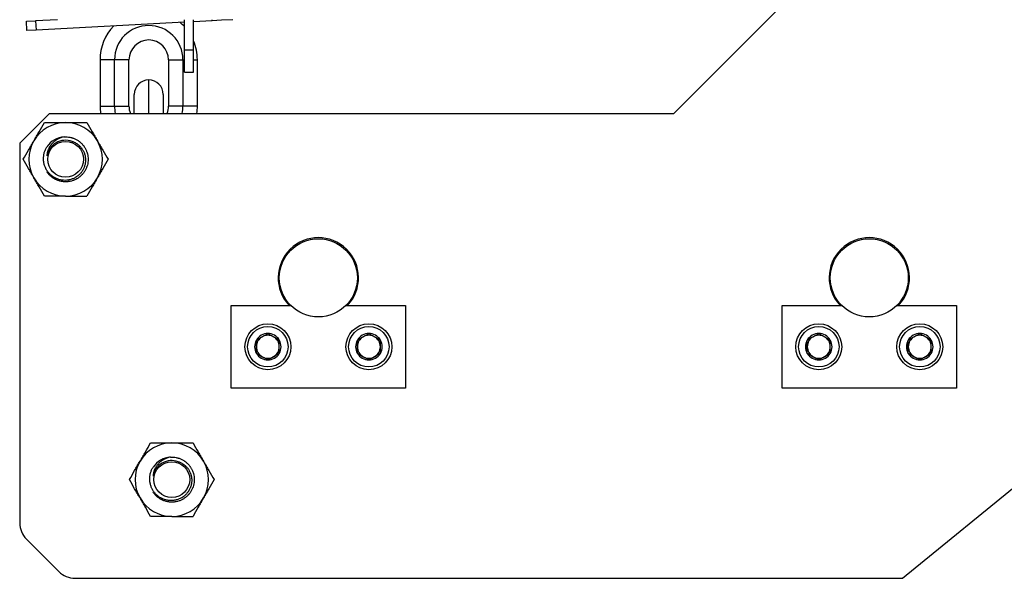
# Model space of a CAD drawing. Header units: millimetres. Extents: x 10704 to 12971, y -780 to 823.
# Tile 4 of 63: x 11203 to 11418, y 94 to 216. Entities that reach past the tile are written whole.
import ezdxf

# ---------------------------------------------------------------- set-up
doc = ezdxf.new("R2010")
doc.units = ezdxf.units.MM

msp = doc.modelspace()

# ---------------------------------------------------------------- linework, layer by layer
for p, q in [((11376.151, 225.975), (11345.651, 195.475)), ((11204.608, 215.521), (11206.605, 215.625)), ((11204.712, 213.523), (11204.608, 215.521)), ((11211.372, 215.875), (11206.605, 215.625)), ((11206.605, 215.625), (11206.71, 213.628)), ((11239.02, 215.321), (11206.71, 213.628)), ((11239.02, 209.267), (11239.02, 215.875)), ((11241.02, 209.267), (11241.02, 215.875)), ((11245.105, 215.64), (11241.02, 215.426)), ((11245.105, 215.64), (11245.092, 215.875)), ((11247.102, 215.745), (11245.105, 215.64)), ((11247.095, 215.875), (11247.102, 215.745)), ((11249.587, 215.875), (11247.102, 215.745)), ((11206.71, 213.628), (11204.712, 213.523)), ((11239.02, 204.422), (11239.02, 209.267)), ((11241.02, 209.267), (11239.02, 209.267)), ((11241.02, 204.422), (11241.02, 209.267)), ((11223.805, 207.158), (11220.655, 207.158)), ((11220.655, 207.158), (11220.655, 197.058)), ((11226.955, 207.158), (11223.805, 207.158)), ((11223.805, 197.058), (11223.805, 207.158)), ((11226.955, 197.058), (11226.955, 207.158)), ((11235.555, 207.158), (11238.705, 207.158)), ((11235.555, 207.158), (11235.555, 197.058)), ((11238.705, 207.158), (11239.02, 207.158)), ((11238.705, 207.158), (11238.705, 197.058)), ((11241.02, 207.158), (11241.855, 207.158)), ((11241.855, 197.058), (11241.855, 207.158)), ((11239.02, 204.422), (11241.02, 204.422)), ((11231.255, 195.475), (11231.255, 202.758)), ((11228.105, 195.475), (11228.105, 199.608)), ((11234.405, 199.608), (11234.405, 195.475)), ((11209.651, 195.475), (11203.151, 188.975)), ((11209.651, 195.475), (11345.651, 195.475)), ((11220.655, 197.058), (11223.805, 197.058)), ((11223.805, 197.058), (11226.955, 197.058)), ((11238.705, 197.058), (11235.555, 197.058)), ((11241.855, 197.058), (11238.705, 197.058)), ((11203.151, 188.975), (11203.151, 106.33)), ((11249.201, 153.675), (11262.181, 153.675)), ((11249.201, 135.675), (11249.201, 153.675)), ((11274.222, 153.675), (11287.201, 153.675)), ((11287.201, 153.675), (11287.201, 135.675)), ((11369.201, 153.675), (11382.181, 153.675)), ((11369.201, 135.675), (11369.201, 153.675)), ((11394.222, 153.675), (11407.201, 153.675)), ((11407.201, 153.675), (11407.201, 135.675)), ((11287.201, 135.675), (11249.201, 135.675)), ((11407.201, 135.675), (11369.201, 135.675)), ((11395.449, 94.259), (11432.013, 124.15)), ((11204.616, 102.794), (11211.687, 95.723)), ((11215.222, 94.259), (11395.449, 94.259))]:
    msp.add_line(p, q)
for centre, radius in [((11213.151, 185.475), 3.9), ((11268.201, 159.675), 8.5), ((11388.201, 159.675), 8.5), ((11257.201, 144.675), 5), ((11257.201, 144.675), 4.4), ((11279.201, 144.675), 5), ((11279.201, 144.675), 4.4), ((11377.201, 144.675), 5), ((11377.201, 144.675), 4.4), ((11399.201, 144.675), 5), ((11399.201, 144.675), 4.4), ((11236.285, 115.746), 3.9)]:
    msp.add_circle(centre, radius)
for centre, radius, start, end in [((11231.255, 207.158), 10.6, 136.04906, 180), ((11231.255, 207.158), 7.45, 0, 180), ((11231.255, 207.158), 10.6, 42.89906, 49.95281), ((11231.255, 207.158), 4.3, 0, 180), ((11231.255, 207.158), 10.6, 0, 22.89094), ((11231.255, 199.608), 3.15, 90, 180), ((11231.255, 199.608), 3.15, 0, 90), ((11231.255, 197.058), 10.6, 180, 188.58656), ((11231.255, 197.058), 7.45, 180, 192.26531), ((11231.255, 197.058), 4.3, 180, 201.59438), ((11231.255, 197.058), 4.3, 338.40562, 0), ((11231.255, 197.058), 7.45, 347.73469, 0), ((11231.255, 197.058), 10.6, 351.41344, 0), ((11213.151, 185.475), 8, 90, 150), ((11213.151, 185.475), 8, 30, 90), ((11213.151, 185.475), 8, 150, 210), ((11213.151, 185.475), 4.15, 70.1759, 169.85272), ((11213.151, 185.475), 4.9, 93.75161, 146.21663), ((11213.151, 185.475), 8, 330, 30), ((11213.151, 185.475), 8, 210, 270), ((11213.151, 185.475), 8, 270, 330), ((11268.201, 159.675), 8.75, 316.70819, 223.29181), ((11388.201, 159.675), 8.75, 316.70819, 223.29181), ((11257.201, 144.675), 2.887, 150, 210), ((11257.201, 144.675), 2.887, 90, 150), ((11257.201, 144.675), 2.5, 120, 180), ((11257.201, 144.675), 2.5, 60, 120), ((11257.201, 144.675), 2.887, 30, 90), ((11257.201, 144.675), 2.5, 0, 60), ((11257.201, 144.675), 2.887, 330, 30), ((11279.201, 144.675), 2.887, 150, 210), ((11279.201, 144.675), 2.887, 90, 150), ((11279.201, 144.675), 2.5, 120, 180), ((11279.201, 144.675), 2.5, 60, 120), ((11279.201, 144.675), 2.887, 30, 90), ((11279.201, 144.675), 2.5, 0, 60), ((11279.201, 144.675), 2.887, 330, 30), ((11377.201, 144.675), 2.887, 150, 210), ((11377.201, 144.675), 2.887, 90, 150), ((11377.201, 144.675), 2.5, 120, 180), ((11377.201, 144.675), 2.5, 60, 120), ((11377.201, 144.675), 2.887, 30, 90), ((11377.201, 144.675), 2.5, 0, 60), ((11377.201, 144.675), 2.887, 330, 30), ((11399.201, 144.675), 2.887, 150, 210), ((11399.201, 144.675), 2.887, 90, 150), ((11399.201, 144.675), 2.5, 120, 180), ((11399.201, 144.675), 2.5, 60, 120), ((11399.201, 144.675), 2.887, 30, 90), ((11399.201, 144.675), 2.5, 0, 60), ((11399.201, 144.675), 2.887, 330, 30), ((11257.201, 144.675), 2.5, 180, 240), ((11257.201, 144.675), 2.5, 300, 0), ((11279.201, 144.675), 2.5, 180, 240), ((11279.201, 144.675), 2.5, 300, 0), ((11377.201, 144.675), 2.5, 180, 240), ((11377.201, 144.675), 2.5, 300, 0), ((11399.201, 144.675), 2.5, 180, 240), ((11399.201, 144.675), 2.5, 300, 0), ((11257.201, 144.675), 2.887, 210, 270), ((11257.201, 144.675), 2.5, 240, 300), ((11257.201, 144.675), 2.887, 270, 330), ((11279.201, 144.675), 2.887, 210, 270), ((11279.201, 144.675), 2.5, 240, 300), ((11279.201, 144.675), 2.887, 270, 330), ((11377.201, 144.675), 2.887, 210, 270), ((11377.201, 144.675), 2.5, 240, 300), ((11377.201, 144.675), 2.887, 270, 330), ((11399.201, 144.675), 2.887, 210, 270), ((11399.201, 144.675), 2.5, 240, 300), ((11399.201, 144.675), 2.887, 270, 330), ((11236.285, 115.746), 8, 90, 150), ((11236.285, 115.746), 8, 30, 90), ((11236.285, 115.746), 4.9, 93.75161, 146.21663), ((11236.285, 115.746), 8, 150, 210), ((11236.285, 115.746), 4.15, 70.1759, 169.85272), ((11236.285, 115.746), 8, 330, 30), ((11236.285, 115.746), 8, 210, 270), ((11236.285, 115.746), 8, 270, 330), ((11208.151, 106.33), 5, 180, 224.99996), ((11215.222, 99.259), 5, 224.99996, 270)]:
    msp.add_arc(centre, radius, start, end)
for points, knots in [([(11206.223, 189.475), (11206.272, 189.56), (11206.321, 189.645), (11206.419, 189.815), (11206.469, 189.9), (11206.616, 190.155), (11206.713, 190.324), (11207.005, 190.83), (11207.199, 191.165), (11207.776, 192.164), (11208.156, 192.822), (11208.532, 193.475)], [0, 0, 0, 0, 0.0625, 0.0625, 0.125, 0.125, 0.25, 0.25, 0.5, 0.5, 1, 1, 1, 1]), ([(11208.532, 193.475), (11208.908, 193.475), (11209.287, 193.475), (11209.766, 193.475), (11209.862, 193.475), (11210.054, 193.475), (11210.343, 193.475), (11210.631, 193.475), (11211.21, 193.475), (11211.596, 193.475), (11212.372, 193.475), (11212.761, 193.475), (11213.151, 193.475)], [0, 0, 0, 0, 0.25, 0.25, 0.3125, 0.3125, 0.375, 0.5, 0.5, 0.75, 0.75, 1, 1, 1, 1]), ([(11213.151, 193.475), (11213.542, 193.475), (11213.933, 193.475), (11214.376, 193.475), (11214.425, 193.475), (11214.523, 193.475), (11214.67, 193.475), (11215.012, 193.475), (11215.302, 193.475), (11215.881, 193.475), (11216.263, 193.475), (11217.021, 193.475), (11217.397, 193.475), (11217.77, 193.475)], [0, 0, 0, 0, 0.25, 0.25, 0.28125, 0.28125, 0.3125, 0.375, 0.5, 0.5, 0.75, 0.75, 1, 1, 1, 1]), ([(11217.77, 193.475), (11218.148, 192.821), (11218.528, 192.162), (11219.105, 191.163), (11219.298, 190.828), (11219.687, 190.155), (11219.883, 189.816), (11220.079, 189.475)], [0, 0, 0, 0, 0.5, 0.5, 0.75, 0.75, 1, 1, 1, 1]), ([(11203.914, 185.475), (11204.291, 186.13), (11204.672, 186.789), (11205.249, 187.788), (11205.442, 188.122), (11205.831, 188.796), (11206.026, 189.134), (11206.223, 189.475)], [0, 0, 0, 0, 0.5, 0.5, 0.75, 0.75, 1, 1, 1, 1]), ([(11214.559, 189.379), (11214.783, 189.308), (11214.998, 189.218), (11215.31, 189.056), (11215.412, 188.998), (11215.562, 188.903), (11215.611, 188.871), (11215.707, 188.804), (11215.755, 188.77), (11215.988, 188.594), (11216.161, 188.439), (11216.402, 188.184), (11216.479, 188.096), (11216.571, 187.981), (11216.589, 187.958), (11216.625, 187.911), (11216.678, 187.84), (11216.729, 187.769), (11216.826, 187.623), (11216.948, 187.424), (11217.106, 187.113), (11217.195, 186.896), (11217.245, 186.757), (11217.254, 186.729), (11217.273, 186.673), (11217.301, 186.59), (11217.325, 186.505), (11217.371, 186.336), (11217.422, 186.109), (11217.455, 185.878), (11217.479, 185.646), (11217.486, 185.529), (11217.489, 185.382), (11217.489, 185.352), (11217.489, 185.293), (11217.488, 185.205), (11217.485, 185.117), (11217.474, 184.942), (11217.45, 184.71), (11217.387, 184.367), (11217.327, 184.141), (11217.283, 184), (11217.274, 183.972), (11217.256, 183.916), (11217.246, 183.889), (11217.216, 183.805), (11217.196, 183.75), (11217.086, 183.479), (11216.983, 183.27), (11216.803, 182.971), (11216.739, 182.873), (11216.637, 182.73), (11216.601, 182.683), (11216.529, 182.59), (11216.492, 182.544), (11216.303, 182.319), (11216.14, 182.153), (11215.876, 181.925), (11215.785, 181.852), (11215.644, 181.747), (11215.596, 181.714), (11215.499, 181.648), (11215.449, 181.615), (11215.2, 181.46), (11214.993, 181.352), (11214.564, 181.17), (11214.343, 181.096), (11214.086, 181.031), (11214.057, 181.024), (11214, 181.01), (11213.914, 180.991), (11213.828, 180.975), (11213.655, 180.945), (11213.539, 180.93), (11213.192, 180.898), (11212.959, 180.894), (11212.695, 180.91), (11212.666, 180.912), (11212.607, 180.916), (11212.578, 180.919), (11212.49, 180.928), (11212.432, 180.935), (11212.257, 180.959), (11212.142, 180.979), (11211.801, 181.053), (11211.578, 181.119), (11211.305, 181.223), (11211.223, 181.256), (11211.142, 181.292), (11211.089, 181.316), (11211.062, 181.328), (11210.929, 181.391), (11210.825, 181.445), (11210.52, 181.617), (11210.327, 181.747), (11210.052, 181.963), (11209.963, 182.039), (11209.833, 182.158), (11209.79, 182.198), (11209.706, 182.281), (11209.665, 182.323), (11209.465, 182.536), (11209.318, 182.717), (11209.119, 183.004), (11209.056, 183.102), (11208.967, 183.253), (11208.938, 183.304), (11208.883, 183.408), (11208.855, 183.46), (11208.725, 183.724), (11208.638, 183.94), (11208.496, 184.383), (11208.441, 184.61), (11208.393, 184.9), (11208.384, 184.958), (11208.369, 185.075), (11208.363, 185.133), (11208.347, 185.308), (11208.341, 185.424), (11208.335, 185.773), (11208.347, 186.006), (11208.384, 186.296), (11208.397, 186.382), (11208.412, 186.469), (11208.423, 186.527), (11208.428, 186.556), (11208.458, 186.7), (11208.485, 186.814), (11208.579, 187.151), (11208.657, 187.369), (11208.845, 187.794), (11208.954, 188), (11209.079, 188.2)], [0, 0, 0, 0, 0.03125, 0.03125, 0.046875, 0.046875, 0.0546875, 0.0546875, 0.0625, 0.0625, 0.09375, 0.09375, 0.109375, 0.109375, 0.1132812, 0.1132812, 0.1171875, 0.125, 0.125, 0.140625, 0.15625, 0.171875, 0.171875, 0.1757812, 0.1757812, 0.1796875, 0.1875, 0.1875, 0.203125, 0.21875, 0.21875, 0.234375, 0.234375, 0.2382812, 0.2382812, 0.2421875, 0.25, 0.25, 0.265625, 0.28125, 0.296875, 0.296875, 0.3007812, 0.3007812, 0.3046875, 0.3046875, 0.3125, 0.3125, 0.34375, 0.34375, 0.359375, 0.359375, 0.3671875, 0.3671875, 0.375, 0.375, 0.40625, 0.40625, 0.421875, 0.421875, 0.4296875, 0.4296875, 0.4375, 0.4375, 0.46875, 0.46875, 0.5, 0.5, 0.5039062, 0.5039062, 0.5078125, 0.515625, 0.515625, 0.53125, 0.53125, 0.5625, 0.5625, 0.5664062, 0.5664062, 0.5703125, 0.5703125, 0.578125, 0.578125, 0.59375, 0.59375, 0.625, 0.625, 0.6328125, 0.6367187, 0.6367187, 0.640625, 0.640625, 0.65625, 0.65625, 0.6875, 0.6875, 0.703125, 0.703125, 0.7109375, 0.7109375, 0.71875, 0.71875, 0.75, 0.75, 0.765625, 0.765625, 0.7734375, 0.7734375, 0.78125, 0.78125, 0.8125, 0.8125, 0.84375, 0.84375, 0.8515625, 0.8515625, 0.859375, 0.859375, 0.875, 0.875, 0.90625, 0.90625, 0.9140625, 0.9179688, 0.9179688, 0.921875, 0.921875, 0.9375, 0.9375, 0.96875, 0.96875, 1, 1, 1, 1]), ([(11212.831, 190.365), (11212.58, 190.319), (11212.336, 190.255), (11211.862, 190.088), (11211.631, 189.986), (11211.352, 189.835), (11211.297, 189.803), (11211.188, 189.738), (11211.027, 189.638), (11210.873, 189.528), (11210.575, 189.298), (11210.39, 189.128), (11210.176, 188.895), (11210.134, 188.848), (11210.072, 188.775), (11210.052, 188.75), (11210.012, 188.701), (11209.914, 188.577), (11209.822, 188.448), (11209.617, 188.132), (11209.499, 187.911), (11209.376, 187.62), (11209.352, 187.561), (11209.319, 187.472), (11209.308, 187.442), (11209.287, 187.382), (11209.277, 187.352), (11209.228, 187.201), (11209.195, 187.079), (11209.111, 186.71), (11209.077, 186.461), (11209.066, 186.206)], [0, 0, 0, 0, 0.125, 0.125, 0.25, 0.25, 0.28125, 0.28125, 0.3125, 0.375, 0.375, 0.5, 0.5, 0.53125, 0.53125, 0.546875, 0.546875, 0.5625, 0.625, 0.625, 0.75, 0.75, 0.78125, 0.78125, 0.796875, 0.796875, 0.8125, 0.8125, 0.875, 0.875, 1, 1, 1, 1]), ([(11212.831, 190.365), (11213.046, 190.379), (11213.26, 190.379), (11213.685, 190.351), (11213.896, 190.323), (11214.21, 190.261), (11214.315, 190.236), (11214.445, 190.201), (11214.471, 190.194), (11214.522, 190.179), (11214.6, 190.157), (11214.677, 190.132), (11214.93, 190.046), (11215.127, 189.964), (11215.508, 189.776), (11215.693, 189.67), (11215.917, 189.52), (11215.961, 189.49), (11216.049, 189.427), (11216.178, 189.331), (11216.302, 189.229), (11216.543, 189.018), (11216.693, 188.868), (11216.904, 188.628), (11216.972, 188.545), (11217.07, 188.417), (11217.102, 188.374), (11217.165, 188.286), (11217.196, 188.242), (11217.345, 188.019), (11217.451, 187.834), (11217.64, 187.452), (11217.721, 187.256), (11217.808, 187.002), (11217.824, 186.951), (11217.848, 186.873), (11217.855, 186.847), (11217.87, 186.796), (11217.906, 186.666), (11217.936, 186.536), (11217.999, 186.222), (11218.027, 186.011), (11218.048, 185.692), (11218.051, 185.585), (11218.051, 185.425), (11218.05, 185.371), (11218.047, 185.263), (11218.044, 185.209), (11218.027, 184.941), (11217.999, 184.729), (11217.916, 184.312), (11217.861, 184.106), (11217.775, 183.853), (11217.757, 183.802), (11217.719, 183.702), (11217.7, 183.651), (11217.638, 183.502), (11217.593, 183.404), (11217.452, 183.116), (11217.345, 182.932), (11217.109, 182.578), (11216.979, 182.408), (11216.819, 182.226), (11216.801, 182.206), (11216.765, 182.166), (11216.71, 182.106), (11216.58, 181.972), (11216.463, 181.862), (11216.223, 181.651), (11216.054, 181.522), (11215.788, 181.344), (11215.697, 181.287), (11215.557, 181.206), (11215.51, 181.18), (11215.415, 181.129), (11215.367, 181.105), (11215.127, 180.986), (11214.93, 180.905), (11214.527, 180.768), (11214.321, 180.712), (11214.058, 180.66), (11214.005, 180.65), (11213.899, 180.632), (11213.739, 180.608), (11213.58, 180.593), (11213.26, 180.572), (11213.048, 180.572), (11212.729, 180.592), (11212.622, 180.603), (11212.463, 180.624), (11212.409, 180.631), (11212.33, 180.644), (11212.303, 180.649), (11212.25, 180.659), (11212.224, 180.664), (11211.986, 180.711), (11211.78, 180.766), (11211.377, 180.903), (11211.18, 180.984), (11210.94, 181.102), (11210.892, 181.127), (11210.797, 181.177), (11210.75, 181.203), (11210.61, 181.284), (11210.519, 181.341), (11210.253, 181.519), (11210.084, 181.648), (11209.844, 181.858), (11209.766, 181.931), (11209.652, 182.045), (11209.615, 182.083), (11209.541, 182.161), (11209.505, 182.201), (11209.327, 182.404), (11209.197, 182.574), (11209.079, 182.751)], [0, 0, 0, 0, 0.03125, 0.03125, 0.0625, 0.0625, 0.078125, 0.078125, 0.0820312, 0.0820312, 0.0859375, 0.09375, 0.09375, 0.125, 0.125, 0.15625, 0.15625, 0.1640625, 0.1640625, 0.171875, 0.1875, 0.1875, 0.21875, 0.21875, 0.234375, 0.234375, 0.2421875, 0.2421875, 0.25, 0.25, 0.28125, 0.28125, 0.3125, 0.3125, 0.3203125, 0.3203125, 0.3242187, 0.3242187, 0.328125, 0.34375, 0.34375, 0.375, 0.375, 0.390625, 0.390625, 0.3984375, 0.3984375, 0.40625, 0.40625, 0.4375, 0.4375, 0.46875, 0.46875, 0.4765625, 0.4765625, 0.484375, 0.484375, 0.5, 0.5, 0.53125, 0.53125, 0.5625, 0.5625, 0.5664062, 0.5664062, 0.5703125, 0.578125, 0.59375, 0.59375, 0.625, 0.625, 0.640625, 0.640625, 0.6484375, 0.6484375, 0.65625, 0.65625, 0.6875, 0.6875, 0.71875, 0.71875, 0.7265625, 0.7265625, 0.734375, 0.75, 0.75, 0.78125, 0.78125, 0.796875, 0.796875, 0.8046875, 0.8046875, 0.8085937, 0.8085937, 0.8125, 0.8125, 0.84375, 0.84375, 0.875, 0.875, 0.8828125, 0.8828125, 0.890625, 0.890625, 0.90625, 0.90625, 0.9375, 0.9375, 0.953125, 0.953125, 0.9609375, 0.9609375, 0.96875, 0.96875, 1, 1, 1, 1]), ([(11220.079, 189.475), (11220.128, 189.39), (11220.178, 189.305), (11220.276, 189.135), (11220.325, 189.05), (11220.472, 188.795), (11220.57, 188.626), (11220.862, 188.12), (11221.055, 187.785), (11221.632, 186.786), (11222.012, 186.128), (11222.389, 185.475)], [0, 0, 0, 0, 0.0625, 0.0625, 0.125, 0.125, 0.25, 0.25, 0.5, 0.5, 1, 1, 1, 1]), ([(11206.223, 181.475), (11206.174, 181.56), (11206.125, 181.645), (11206.027, 181.815), (11205.978, 181.9), (11205.83, 182.155), (11205.733, 182.324), (11205.441, 182.83), (11205.247, 183.165), (11204.67, 184.164), (11204.29, 184.822), (11203.914, 185.475)], [0, 0, 0, 0, 0.0625, 0.0625, 0.125, 0.125, 0.25, 0.25, 0.5, 0.5, 1, 1, 1, 1]), ([(11222.389, 185.475), (11222.011, 184.821), (11221.631, 184.162), (11221.054, 183.163), (11220.86, 182.828), (11220.472, 182.155), (11220.276, 181.816), (11220.079, 181.475)], [0, 0, 0, 0, 0.5, 0.5, 0.75, 0.75, 1, 1, 1, 1]), ([(11208.532, 177.475), (11208.155, 178.13), (11207.774, 178.789), (11207.197, 179.788), (11207.004, 180.122), (11206.615, 180.796), (11206.42, 181.134), (11206.223, 181.475)], [0, 0, 0, 0, 0.5, 0.5, 0.75, 0.75, 1, 1, 1, 1]), ([(11220.079, 181.475), (11220.03, 181.39), (11219.981, 181.305), (11219.883, 181.135), (11219.834, 181.05), (11219.687, 180.795), (11219.589, 180.626), (11219.297, 180.12), (11219.104, 179.785), (11218.527, 178.786), (11218.147, 178.128), (11217.77, 177.475)], [0, 0, 0, 0, 0.0625, 0.0625, 0.125, 0.125, 0.25, 0.25, 0.5, 0.5, 1, 1, 1, 1]), ([(11213.151, 177.475), (11212.761, 177.475), (11212.372, 177.475), (11211.596, 177.475), (11211.21, 177.475), (11210.631, 177.475), (11210.343, 177.475), (11210.054, 177.475), (11209.862, 177.475), (11209.766, 177.475), (11209.287, 177.475), (11208.908, 177.475), (11208.532, 177.475)], [0, 0, 0, 0, 0.25, 0.25, 0.5, 0.5, 0.625, 0.6875, 0.6875, 0.75, 0.75, 1, 1, 1, 1]), ([(11213.151, 177.475), (11213.542, 177.475), (11213.933, 177.475), (11214.376, 177.475), (11214.425, 177.475), (11214.523, 177.475), (11214.67, 177.475), (11215.012, 177.475), (11215.302, 177.475), (11215.881, 177.475), (11216.263, 177.475), (11217.021, 177.475), (11217.397, 177.475), (11217.77, 177.475)], [0, 0, 0, 0, 0.25, 0.25, 0.28125, 0.28125, 0.3125, 0.375, 0.5, 0.5, 0.75, 0.75, 1, 1, 1, 1]), ([(11254.701, 146.119), (11254.905, 146.236), (11255.111, 146.355), (11255.423, 146.535), (11255.527, 146.595), (11255.737, 146.717), (11255.843, 146.777), (11256.002, 146.87), (11256.055, 146.9), (11256.162, 146.962), (11256.215, 146.992), (11256.373, 147.084), (11256.478, 147.144), (11256.791, 147.325), (11256.997, 147.444), (11257.201, 147.562)], [0, 0, 0, 0, 0.25, 0.25, 0.375, 0.375, 0.5, 0.5, 0.5625, 0.5625, 0.625, 0.625, 0.75, 0.75, 1, 1, 1, 1]), ([(11254.701, 143.232), (11254.701, 143.349), (11254.701, 143.468), (11254.701, 143.707), (11254.701, 143.828), (11254.701, 144.069), (11254.701, 144.19), (11254.701, 144.432), (11254.701, 144.554), (11254.701, 144.798), (11254.701, 144.92), (11254.701, 145.073), (11254.701, 145.104), (11254.701, 145.165), (11254.701, 145.257), (11254.701, 145.348), (11254.701, 145.649), (11254.701, 145.885), (11254.701, 146.119)], [0, 0, 0, 0, 0.125, 0.125, 0.25, 0.25, 0.375, 0.375, 0.5, 0.5, 0.625, 0.625, 0.65625, 0.65625, 0.6875, 0.75, 0.75, 1, 1, 1, 1]), ([(11257.201, 147.562), (11257.405, 147.444), (11257.611, 147.325), (11257.923, 147.145), (11258.027, 147.085), (11258.237, 146.964), (11258.343, 146.903), (11258.502, 146.811), (11258.555, 146.78), (11258.662, 146.719), (11258.715, 146.688), (11258.873, 146.597), (11258.978, 146.536), (11259.291, 146.356), (11259.497, 146.237), (11259.701, 146.119)], [0, 0, 0, 0, 0.25, 0.25, 0.375, 0.375, 0.5, 0.5, 0.5625, 0.5625, 0.625, 0.625, 0.75, 0.75, 1, 1, 1, 1]), ([(11259.701, 143.232), (11259.701, 143.349), (11259.701, 143.468), (11259.701, 143.707), (11259.701, 143.828), (11259.701, 144.069), (11259.701, 144.19), (11259.701, 144.432), (11259.701, 144.554), (11259.701, 144.798), (11259.701, 144.92), (11259.701, 145.073), (11259.701, 145.104), (11259.701, 145.165), (11259.701, 145.257), (11259.701, 145.348), (11259.701, 145.649), (11259.701, 145.885), (11259.701, 146.119)], [0, 0, 0, 0, 0.125, 0.125, 0.25, 0.25, 0.375, 0.375, 0.5, 0.5, 0.625, 0.625, 0.65625, 0.65625, 0.6875, 0.75, 0.75, 1, 1, 1, 1]), ([(11276.701, 146.119), (11276.905, 146.236), (11277.111, 146.355), (11277.423, 146.535), (11277.527, 146.595), (11277.737, 146.717), (11277.843, 146.777), (11278.002, 146.87), (11278.055, 146.9), (11278.162, 146.962), (11278.215, 146.992), (11278.373, 147.084), (11278.478, 147.144), (11278.791, 147.325), (11278.997, 147.444), (11279.201, 147.562)], [0, 0, 0, 0, 0.25, 0.25, 0.375, 0.375, 0.5, 0.5, 0.5625, 0.5625, 0.625, 0.625, 0.75, 0.75, 1, 1, 1, 1]), ([(11276.701, 143.232), (11276.701, 143.349), (11276.701, 143.468), (11276.701, 143.707), (11276.701, 143.828), (11276.701, 144.069), (11276.701, 144.19), (11276.701, 144.432), (11276.701, 144.554), (11276.701, 144.798), (11276.701, 144.92), (11276.701, 145.073), (11276.701, 145.104), (11276.701, 145.165), (11276.701, 145.257), (11276.701, 145.348), (11276.701, 145.649), (11276.701, 145.885), (11276.701, 146.119)], [0, 0, 0, 0, 0.125, 0.125, 0.25, 0.25, 0.375, 0.375, 0.5, 0.5, 0.625, 0.625, 0.65625, 0.65625, 0.6875, 0.75, 0.75, 1, 1, 1, 1]), ([(11279.201, 147.562), (11279.405, 147.444), (11279.611, 147.325), (11279.923, 147.145), (11280.027, 147.085), (11280.237, 146.964), (11280.343, 146.903), (11280.502, 146.811), (11280.555, 146.78), (11280.662, 146.719), (11280.715, 146.688), (11280.873, 146.597), (11280.978, 146.536), (11281.291, 146.356), (11281.497, 146.237), (11281.701, 146.119)], [0, 0, 0, 0, 0.25, 0.25, 0.375, 0.375, 0.5, 0.5, 0.5625, 0.5625, 0.625, 0.625, 0.75, 0.75, 1, 1, 1, 1]), ([(11281.701, 143.232), (11281.701, 143.349), (11281.701, 143.468), (11281.701, 143.707), (11281.701, 143.828), (11281.701, 144.069), (11281.701, 144.19), (11281.701, 144.432), (11281.701, 144.554), (11281.701, 144.798), (11281.701, 144.92), (11281.701, 145.073), (11281.701, 145.104), (11281.701, 145.165), (11281.701, 145.257), (11281.701, 145.348), (11281.701, 145.649), (11281.701, 145.885), (11281.701, 146.119)], [0, 0, 0, 0, 0.125, 0.125, 0.25, 0.25, 0.375, 0.375, 0.5, 0.5, 0.625, 0.625, 0.65625, 0.65625, 0.6875, 0.75, 0.75, 1, 1, 1, 1]), ([(11374.701, 146.119), (11374.905, 146.236), (11375.111, 146.355), (11375.423, 146.535), (11375.527, 146.595), (11375.737, 146.717), (11375.843, 146.777), (11376.002, 146.87), (11376.055, 146.9), (11376.162, 146.962), (11376.215, 146.992), (11376.373, 147.084), (11376.478, 147.144), (11376.791, 147.325), (11376.997, 147.444), (11377.201, 147.562)], [0, 0, 0, 0, 0.25, 0.25, 0.375, 0.375, 0.5, 0.5, 0.5625, 0.5625, 0.625, 0.625, 0.75, 0.75, 1, 1, 1, 1]), ([(11374.701, 143.232), (11374.701, 143.349), (11374.701, 143.468), (11374.701, 143.707), (11374.701, 143.828), (11374.701, 144.069), (11374.701, 144.19), (11374.701, 144.432), (11374.701, 144.554), (11374.701, 144.798), (11374.701, 144.92), (11374.701, 145.073), (11374.701, 145.104), (11374.701, 145.165), (11374.701, 145.257), (11374.701, 145.348), (11374.701, 145.649), (11374.701, 145.885), (11374.701, 146.119)], [0, 0, 0, 0, 0.125, 0.125, 0.25, 0.25, 0.375, 0.375, 0.5, 0.5, 0.625, 0.625, 0.65625, 0.65625, 0.6875, 0.75, 0.75, 1, 1, 1, 1]), ([(11377.201, 147.562), (11377.405, 147.444), (11377.611, 147.325), (11377.923, 147.145), (11378.027, 147.085), (11378.237, 146.964), (11378.343, 146.903), (11378.502, 146.811), (11378.555, 146.78), (11378.662, 146.719), (11378.715, 146.688), (11378.873, 146.597), (11378.978, 146.536), (11379.291, 146.356), (11379.497, 146.237), (11379.701, 146.119)], [0, 0, 0, 0, 0.25, 0.25, 0.375, 0.375, 0.5, 0.5, 0.5625, 0.5625, 0.625, 0.625, 0.75, 0.75, 1, 1, 1, 1]), ([(11379.701, 143.232), (11379.701, 143.349), (11379.701, 143.468), (11379.701, 143.707), (11379.701, 143.828), (11379.701, 144.069), (11379.701, 144.19), (11379.701, 144.432), (11379.701, 144.554), (11379.701, 144.798), (11379.701, 144.92), (11379.701, 145.073), (11379.701, 145.104), (11379.701, 145.165), (11379.701, 145.257), (11379.701, 145.348), (11379.701, 145.649), (11379.701, 145.885), (11379.701, 146.119)], [0, 0, 0, 0, 0.125, 0.125, 0.25, 0.25, 0.375, 0.375, 0.5, 0.5, 0.625, 0.625, 0.65625, 0.65625, 0.6875, 0.75, 0.75, 1, 1, 1, 1]), ([(11396.701, 146.119), (11396.905, 146.236), (11397.111, 146.355), (11397.423, 146.535), (11397.527, 146.595), (11397.737, 146.717), (11397.843, 146.777), (11398.002, 146.87), (11398.055, 146.9), (11398.162, 146.962), (11398.215, 146.992), (11398.373, 147.084), (11398.478, 147.144), (11398.791, 147.325), (11398.997, 147.444), (11399.201, 147.562)], [0, 0, 0, 0, 0.25, 0.25, 0.375, 0.375, 0.5, 0.5, 0.5625, 0.5625, 0.625, 0.625, 0.75, 0.75, 1, 1, 1, 1]), ([(11396.701, 143.232), (11396.701, 143.349), (11396.701, 143.468), (11396.701, 143.707), (11396.701, 143.828), (11396.701, 144.069), (11396.701, 144.19), (11396.701, 144.432), (11396.701, 144.554), (11396.701, 144.798), (11396.701, 144.92), (11396.701, 145.073), (11396.701, 145.104), (11396.701, 145.165), (11396.701, 145.257), (11396.701, 145.348), (11396.701, 145.649), (11396.701, 145.885), (11396.701, 146.119)], [0, 0, 0, 0, 0.125, 0.125, 0.25, 0.25, 0.375, 0.375, 0.5, 0.5, 0.625, 0.625, 0.65625, 0.65625, 0.6875, 0.75, 0.75, 1, 1, 1, 1]), ([(11399.201, 147.562), (11399.405, 147.444), (11399.611, 147.325), (11399.923, 147.145), (11400.027, 147.085), (11400.237, 146.964), (11400.343, 146.903), (11400.502, 146.811), (11400.555, 146.78), (11400.662, 146.719), (11400.715, 146.688), (11400.873, 146.597), (11400.978, 146.536), (11401.291, 146.356), (11401.497, 146.237), (11401.701, 146.119)], [0, 0, 0, 0, 0.25, 0.25, 0.375, 0.375, 0.5, 0.5, 0.5625, 0.5625, 0.625, 0.625, 0.75, 0.75, 1, 1, 1, 1]), ([(11401.701, 143.232), (11401.701, 143.349), (11401.701, 143.468), (11401.701, 143.707), (11401.701, 143.828), (11401.701, 144.069), (11401.701, 144.19), (11401.701, 144.432), (11401.701, 144.554), (11401.701, 144.798), (11401.701, 144.92), (11401.701, 145.073), (11401.701, 145.104), (11401.701, 145.165), (11401.701, 145.257), (11401.701, 145.348), (11401.701, 145.649), (11401.701, 145.885), (11401.701, 146.119)], [0, 0, 0, 0, 0.125, 0.125, 0.25, 0.25, 0.375, 0.375, 0.5, 0.5, 0.625, 0.625, 0.65625, 0.65625, 0.6875, 0.75, 0.75, 1, 1, 1, 1]), ([(11257.201, 141.788), (11256.997, 141.906), (11256.792, 142.025), (11256.48, 142.205), (11256.376, 142.265), (11256.166, 142.386), (11256.06, 142.447), (11255.901, 142.539), (11255.847, 142.57), (11255.741, 142.632), (11255.688, 142.662), (11255.529, 142.754), (11255.425, 142.814), (11255.112, 142.995), (11254.906, 143.114), (11254.701, 143.232)], [0, 0, 0, 0, 0.25, 0.25, 0.375, 0.375, 0.5, 0.5, 0.5625, 0.5625, 0.625, 0.625, 0.75, 0.75, 1, 1, 1, 1]), ([(11259.701, 143.232), (11259.497, 143.114), (11259.292, 142.995), (11258.98, 142.815), (11258.876, 142.755), (11258.666, 142.634), (11258.56, 142.573), (11258.401, 142.481), (11258.347, 142.45), (11258.241, 142.389), (11258.188, 142.358), (11258.029, 142.267), (11257.925, 142.206), (11257.612, 142.025), (11257.406, 141.906), (11257.201, 141.788)], [0, 0, 0, 0, 0.25, 0.25, 0.375, 0.375, 0.5, 0.5, 0.5625, 0.5625, 0.625, 0.625, 0.75, 0.75, 1, 1, 1, 1]), ([(11279.201, 141.788), (11278.997, 141.906), (11278.792, 142.025), (11278.48, 142.205), (11278.376, 142.265), (11278.166, 142.386), (11278.06, 142.447), (11277.901, 142.539), (11277.847, 142.57), (11277.741, 142.632), (11277.688, 142.662), (11277.529, 142.754), (11277.425, 142.814), (11277.112, 142.995), (11276.906, 143.114), (11276.701, 143.232)], [0, 0, 0, 0, 0.25, 0.25, 0.375, 0.375, 0.5, 0.5, 0.5625, 0.5625, 0.625, 0.625, 0.75, 0.75, 1, 1, 1, 1]), ([(11281.701, 143.232), (11281.497, 143.114), (11281.292, 142.995), (11280.98, 142.815), (11280.876, 142.755), (11280.666, 142.634), (11280.56, 142.573), (11280.401, 142.481), (11280.347, 142.45), (11280.241, 142.389), (11280.188, 142.358), (11280.029, 142.267), (11279.925, 142.206), (11279.612, 142.025), (11279.406, 141.906), (11279.201, 141.788)], [0, 0, 0, 0, 0.25, 0.25, 0.375, 0.375, 0.5, 0.5, 0.5625, 0.5625, 0.625, 0.625, 0.75, 0.75, 1, 1, 1, 1]), ([(11377.201, 141.788), (11376.997, 141.906), (11376.792, 142.025), (11376.48, 142.205), (11376.376, 142.265), (11376.166, 142.386), (11376.06, 142.447), (11375.901, 142.539), (11375.847, 142.57), (11375.741, 142.632), (11375.688, 142.662), (11375.529, 142.754), (11375.425, 142.814), (11375.112, 142.995), (11374.906, 143.114), (11374.701, 143.232)], [0, 0, 0, 0, 0.25, 0.25, 0.375, 0.375, 0.5, 0.5, 0.5625, 0.5625, 0.625, 0.625, 0.75, 0.75, 1, 1, 1, 1]), ([(11379.701, 143.232), (11379.497, 143.114), (11379.292, 142.995), (11378.98, 142.815), (11378.876, 142.755), (11378.666, 142.634), (11378.56, 142.573), (11378.401, 142.481), (11378.347, 142.45), (11378.241, 142.389), (11378.188, 142.358), (11378.029, 142.267), (11377.925, 142.206), (11377.612, 142.025), (11377.406, 141.906), (11377.201, 141.788)], [0, 0, 0, 0, 0.25, 0.25, 0.375, 0.375, 0.5, 0.5, 0.5625, 0.5625, 0.625, 0.625, 0.75, 0.75, 1, 1, 1, 1]), ([(11399.201, 141.788), (11398.997, 141.906), (11398.792, 142.025), (11398.48, 142.205), (11398.376, 142.265), (11398.166, 142.386), (11398.06, 142.447), (11397.901, 142.539), (11397.847, 142.57), (11397.741, 142.632), (11397.688, 142.662), (11397.529, 142.754), (11397.425, 142.814), (11397.112, 142.995), (11396.906, 143.114), (11396.701, 143.232)], [0, 0, 0, 0, 0.25, 0.25, 0.375, 0.375, 0.5, 0.5, 0.5625, 0.5625, 0.625, 0.625, 0.75, 0.75, 1, 1, 1, 1]), ([(11401.701, 143.232), (11401.497, 143.114), (11401.292, 142.995), (11400.98, 142.815), (11400.876, 142.755), (11400.666, 142.634), (11400.56, 142.573), (11400.401, 142.481), (11400.347, 142.45), (11400.241, 142.389), (11400.188, 142.358), (11400.029, 142.267), (11399.925, 142.206), (11399.612, 142.025), (11399.406, 141.906), (11399.201, 141.788)], [0, 0, 0, 0, 0.25, 0.25, 0.375, 0.375, 0.5, 0.5, 0.5625, 0.5625, 0.625, 0.625, 0.75, 0.75, 1, 1, 1, 1]), ([(11229.356, 119.746), (11229.405, 119.83), (11229.454, 119.915), (11229.553, 120.086), (11229.602, 120.171), (11229.749, 120.425), (11229.847, 120.595), (11230.139, 121.101), (11230.332, 121.436), (11230.909, 122.435), (11231.289, 123.093), (11231.666, 123.746)], [0, 0, 0, 0, 0.0625, 0.0625, 0.125, 0.125, 0.25, 0.25, 0.5, 0.5, 1, 1, 1, 1]), ([(11231.666, 123.746), (11232.041, 123.746), (11232.42, 123.746), (11232.9, 123.746), (11232.996, 123.746), (11233.188, 123.746), (11233.476, 123.746), (11233.765, 123.746), (11234.343, 123.746), (11234.73, 123.746), (11235.505, 123.746), (11235.894, 123.746), (11236.285, 123.746)], [0, 0, 0, 0, 0.25, 0.25, 0.3125, 0.3125, 0.375, 0.5, 0.5, 0.75, 0.75, 1, 1, 1, 1]), ([(11236.285, 123.746), (11236.675, 123.746), (11237.067, 123.746), (11237.509, 123.746), (11237.558, 123.746), (11237.656, 123.746), (11237.803, 123.746), (11238.145, 123.746), (11238.436, 123.746), (11239.014, 123.746), (11239.396, 123.746), (11240.154, 123.746), (11240.53, 123.746), (11240.903, 123.746)], [0, 0, 0, 0, 0.25, 0.25, 0.28125, 0.28125, 0.3125, 0.375, 0.5, 0.5, 0.75, 0.75, 1, 1, 1, 1]), ([(11240.903, 123.746), (11241.281, 123.091), (11241.662, 122.432), (11242.239, 121.433), (11242.432, 121.098), (11242.821, 120.425), (11243.016, 120.086), (11243.213, 119.746)], [0, 0, 0, 0, 0.5, 0.5, 0.75, 0.75, 1, 1, 1, 1]), ([(11235.964, 120.635), (11235.713, 120.59), (11235.469, 120.525), (11234.995, 120.359), (11234.765, 120.257), (11234.486, 120.105), (11234.43, 120.074), (11234.321, 120.009), (11234.16, 119.908), (11234.006, 119.799), (11233.709, 119.568), (11233.524, 119.398), (11233.309, 119.166), (11233.267, 119.118), (11233.206, 119.045), (11233.185, 119.021), (11233.145, 118.971), (11233.047, 118.847), (11232.956, 118.719), (11232.751, 118.402), (11232.632, 118.181), (11232.509, 117.89), (11232.486, 117.831), (11232.452, 117.742), (11232.441, 117.712), (11232.421, 117.652), (11232.41, 117.622), (11232.362, 117.471), (11232.328, 117.349), (11232.244, 116.981), (11232.21, 116.731), (11232.199, 116.477)], [0, 0, 0, 0, 0.125, 0.125, 0.25, 0.25, 0.28125, 0.28125, 0.3125, 0.375, 0.375, 0.5, 0.5, 0.53125, 0.53125, 0.546875, 0.546875, 0.5625, 0.625, 0.625, 0.75, 0.75, 0.78125, 0.78125, 0.796875, 0.796875, 0.8125, 0.8125, 0.875, 0.875, 1, 1, 1, 1]), ([(11235.964, 120.635), (11236.179, 120.649), (11236.393, 120.649), (11236.818, 120.621), (11237.029, 120.593), (11237.343, 120.531), (11237.448, 120.507), (11237.578, 120.472), (11237.604, 120.465), (11237.656, 120.45), (11237.733, 120.427), (11237.81, 120.402), (11238.063, 120.316), (11238.26, 120.235), (11238.642, 120.047), (11238.827, 119.94), (11239.05, 119.791), (11239.095, 119.76), (11239.182, 119.697), (11239.312, 119.601), (11239.436, 119.5), (11239.676, 119.289), (11239.826, 119.138), (11240.037, 118.898), (11240.105, 118.815), (11240.203, 118.688), (11240.236, 118.644), (11240.298, 118.557), (11240.329, 118.512), (11240.478, 118.289), (11240.585, 118.104), (11240.773, 117.723), (11240.855, 117.526), (11240.941, 117.272), (11240.957, 117.221), (11240.981, 117.144), (11240.989, 117.118), (11241.003, 117.066), (11241.039, 116.936), (11241.07, 116.806), (11241.132, 116.492), (11241.16, 116.281), (11241.181, 115.962), (11241.185, 115.856), (11241.185, 115.695), (11241.184, 115.641), (11241.18, 115.534), (11241.178, 115.48), (11241.16, 115.211), (11241.132, 114.999), (11241.049, 114.582), (11240.994, 114.376), (11240.908, 114.123), (11240.89, 114.072), (11240.853, 113.972), (11240.833, 113.922), (11240.771, 113.772), (11240.727, 113.675), (11240.585, 113.387), (11240.478, 113.202), (11240.242, 112.848), (11240.112, 112.679), (11239.952, 112.496), (11239.935, 112.476), (11239.898, 112.436), (11239.844, 112.377), (11239.713, 112.242), (11239.596, 112.133), (11239.356, 111.922), (11239.187, 111.792), (11238.921, 111.614), (11238.83, 111.557), (11238.691, 111.477), (11238.644, 111.45), (11238.549, 111.4), (11238.501, 111.375), (11238.261, 111.256), (11238.064, 111.175), (11237.661, 111.038), (11237.455, 110.982), (11237.191, 110.93), (11237.138, 110.92), (11237.032, 110.903), (11236.872, 110.879), (11236.713, 110.863), (11236.394, 110.842), (11236.181, 110.842), (11235.862, 110.863), (11235.755, 110.873), (11235.596, 110.894), (11235.543, 110.902), (11235.463, 110.915), (11235.436, 110.919), (11235.383, 110.929), (11235.357, 110.934), (11235.12, 110.981), (11234.914, 111.036), (11234.511, 111.173), (11234.314, 111.254), (11234.073, 111.372), (11234.026, 111.397), (11233.931, 111.448), (11233.883, 111.474), (11233.744, 111.554), (11233.653, 111.611), (11233.386, 111.789), (11233.217, 111.918), (11232.977, 112.129), (11232.899, 112.202), (11232.785, 112.315), (11232.748, 112.354), (11232.675, 112.432), (11232.638, 112.472), (11232.46, 112.674), (11232.33, 112.844), (11232.212, 113.021)], [0, 0, 0, 0, 0.03125, 0.03125, 0.0625, 0.0625, 0.078125, 0.078125, 0.0820312, 0.0820312, 0.0859375, 0.09375, 0.09375, 0.125, 0.125, 0.15625, 0.15625, 0.1640625, 0.1640625, 0.171875, 0.1875, 0.1875, 0.21875, 0.21875, 0.234375, 0.234375, 0.2421875, 0.2421875, 0.25, 0.25, 0.28125, 0.28125, 0.3125, 0.3125, 0.3203125, 0.3203125, 0.3242187, 0.3242187, 0.328125, 0.34375, 0.34375, 0.375, 0.375, 0.390625, 0.390625, 0.3984375, 0.3984375, 0.40625, 0.40625, 0.4375, 0.4375, 0.46875, 0.46875, 0.4765625, 0.4765625, 0.484375, 0.484375, 0.5, 0.5, 0.53125, 0.53125, 0.5625, 0.5625, 0.5664062, 0.5664062, 0.5703125, 0.578125, 0.59375, 0.59375, 0.625, 0.625, 0.640625, 0.640625, 0.6484375, 0.6484375, 0.65625, 0.65625, 0.6875, 0.6875, 0.71875, 0.71875, 0.7265625, 0.7265625, 0.734375, 0.75, 0.75, 0.78125, 0.78125, 0.796875, 0.796875, 0.8046875, 0.8046875, 0.8085937, 0.8085937, 0.8125, 0.8125, 0.84375, 0.84375, 0.875, 0.875, 0.8828125, 0.8828125, 0.890625, 0.890625, 0.90625, 0.90625, 0.9375, 0.9375, 0.953125, 0.953125, 0.9609375, 0.9609375, 0.96875, 0.96875, 1, 1, 1, 1]), ([(11227.047, 115.746), (11227.425, 116.4), (11227.805, 117.059), (11228.382, 118.058), (11228.575, 118.393), (11228.964, 119.066), (11229.16, 119.405), (11229.356, 119.746)], [0, 0, 0, 0, 0.5, 0.5, 0.75, 0.75, 1, 1, 1, 1]), ([(11237.692, 119.65), (11237.916, 119.578), (11238.132, 119.488), (11238.443, 119.327), (11238.545, 119.268), (11238.695, 119.174), (11238.744, 119.141), (11238.841, 119.075), (11238.888, 119.04), (11239.121, 118.864), (11239.295, 118.709), (11239.536, 118.455), (11239.613, 118.366), (11239.705, 118.251), (11239.723, 118.228), (11239.759, 118.181), (11239.812, 118.111), (11239.862, 118.039), (11239.96, 117.893), (11240.082, 117.695), (11240.24, 117.383), (11240.328, 117.166), (11240.378, 117.027), (11240.388, 117), (11240.407, 116.944), (11240.434, 116.86), (11240.458, 116.776), (11240.504, 116.606), (11240.556, 116.379), (11240.589, 116.148), (11240.612, 115.916), (11240.619, 115.799), (11240.622, 115.652), (11240.623, 115.623), (11240.623, 115.564), (11240.622, 115.476), (11240.618, 115.388), (11240.607, 115.212), (11240.584, 114.98), (11240.521, 114.637), (11240.46, 114.411), (11240.417, 114.271), (11240.408, 114.243), (11240.389, 114.187), (11240.379, 114.159), (11240.35, 114.076), (11240.329, 114.021), (11240.22, 113.749), (11240.116, 113.541), (11239.936, 113.241), (11239.872, 113.143), (11239.77, 113), (11239.735, 112.953), (11239.663, 112.86), (11239.626, 112.814), (11239.437, 112.59), (11239.273, 112.424), (11239.009, 112.195), (11238.918, 112.122), (11238.777, 112.018), (11238.729, 111.984), (11238.632, 111.918), (11238.583, 111.886), (11238.333, 111.73), (11238.126, 111.622), (11237.698, 111.44), (11237.476, 111.366), (11237.219, 111.301), (11237.191, 111.294), (11237.133, 111.281), (11237.047, 111.262), (11236.961, 111.245), (11236.788, 111.216), (11236.673, 111.2), (11236.325, 111.168), (11236.092, 111.164), (11235.829, 111.18), (11235.799, 111.182), (11235.741, 111.187), (11235.711, 111.189), (11235.623, 111.198), (11235.565, 111.205), (11235.391, 111.229), (11235.276, 111.249), (11234.934, 111.323), (11234.711, 111.389), (11234.438, 111.494), (11234.357, 111.527), (11234.276, 111.562), (11234.222, 111.586), (11234.195, 111.598), (11234.062, 111.661), (11233.958, 111.715), (11233.654, 111.888), (11233.461, 112.017), (11233.185, 112.233), (11233.096, 112.309), (11232.966, 112.428), (11232.923, 112.469), (11232.839, 112.551), (11232.798, 112.593), (11232.598, 112.806), (11232.452, 112.987), (11232.253, 113.274), (11232.19, 113.373), (11232.101, 113.524), (11232.072, 113.575), (11232.016, 113.678), (11231.989, 113.731), (11231.859, 113.994), (11231.772, 114.211), (11231.629, 114.654), (11231.574, 114.88), (11231.526, 115.17), (11231.518, 115.228), (11231.503, 115.345), (11231.496, 115.403), (11231.48, 115.578), (11231.474, 115.695), (11231.468, 116.044), (11231.481, 116.276), (11231.518, 116.566), (11231.53, 116.653), (11231.546, 116.74), (11231.556, 116.798), (11231.562, 116.826), (11231.591, 116.971), (11231.618, 117.085), (11231.712, 117.421), (11231.791, 117.64), (11231.978, 118.064), (11232.087, 118.27), (11232.212, 118.47)], [0, 0, 0, 0, 0.03125, 0.03125, 0.046875, 0.046875, 0.0546875, 0.0546875, 0.0625, 0.0625, 0.09375, 0.09375, 0.109375, 0.109375, 0.1132812, 0.1132812, 0.1171875, 0.125, 0.125, 0.140625, 0.15625, 0.171875, 0.171875, 0.1757812, 0.1757812, 0.1796875, 0.1875, 0.1875, 0.203125, 0.21875, 0.21875, 0.234375, 0.234375, 0.2382812, 0.2382812, 0.2421875, 0.25, 0.25, 0.265625, 0.28125, 0.296875, 0.296875, 0.3007812, 0.3007812, 0.3046875, 0.3046875, 0.3125, 0.3125, 0.34375, 0.34375, 0.359375, 0.359375, 0.3671875, 0.3671875, 0.375, 0.375, 0.40625, 0.40625, 0.421875, 0.421875, 0.4296875, 0.4296875, 0.4375, 0.4375, 0.46875, 0.46875, 0.5, 0.5, 0.5039062, 0.5039062, 0.5078125, 0.515625, 0.515625, 0.53125, 0.53125, 0.5625, 0.5625, 0.5664062, 0.5664062, 0.5703125, 0.5703125, 0.578125, 0.578125, 0.59375, 0.59375, 0.625, 0.625, 0.6328125, 0.6367188, 0.6367188, 0.640625, 0.640625, 0.65625, 0.65625, 0.6875, 0.6875, 0.703125, 0.703125, 0.7109375, 0.7109375, 0.71875, 0.71875, 0.75, 0.75, 0.765625, 0.765625, 0.7734375, 0.7734375, 0.78125, 0.78125, 0.8125, 0.8125, 0.84375, 0.84375, 0.8515625, 0.8515625, 0.859375, 0.859375, 0.875, 0.875, 0.90625, 0.90625, 0.9140625, 0.9179688, 0.9179688, 0.921875, 0.921875, 0.9375, 0.9375, 0.96875, 0.96875, 1, 1, 1, 1]), ([(11243.213, 119.746), (11243.262, 119.661), (11243.311, 119.576), (11243.409, 119.405), (11243.458, 119.32), (11243.605, 119.066), (11243.703, 118.896), (11243.995, 118.391), (11244.189, 118.056), (11244.765, 117.056), (11245.145, 116.398), (11245.522, 115.746)], [0, 0, 0, 0, 0.0625, 0.0625, 0.125, 0.125, 0.25, 0.25, 0.5, 0.5, 1, 1, 1, 1]), ([(11229.356, 111.746), (11229.307, 111.83), (11229.258, 111.915), (11229.16, 112.086), (11229.111, 112.171), (11228.964, 112.425), (11228.866, 112.595), (11228.574, 113.101), (11228.381, 113.436), (11227.804, 114.435), (11227.424, 115.093), (11227.047, 115.746)], [0, 0, 0, 0, 0.0625, 0.0625, 0.125, 0.125, 0.25, 0.25, 0.5, 0.5, 1, 1, 1, 1]), ([(11245.522, 115.746), (11245.144, 115.091), (11244.764, 114.432), (11244.187, 113.433), (11243.994, 113.098), (11243.605, 112.425), (11243.41, 112.086), (11243.213, 111.746)], [0, 0, 0, 0, 0.5, 0.5, 0.75, 0.75, 1, 1, 1, 1]), ([(11231.666, 107.746), (11231.288, 108.4), (11230.907, 109.059), (11230.331, 110.058), (11230.137, 110.393), (11229.749, 111.066), (11229.553, 111.405), (11229.356, 111.746)], [0, 0, 0, 0, 0.5, 0.5, 0.75, 0.75, 1, 1, 1, 1]), ([(11243.213, 111.746), (11243.164, 111.661), (11243.115, 111.576), (11243.016, 111.405), (11242.967, 111.32), (11242.82, 111.066), (11242.723, 110.896), (11242.43, 110.391), (11242.237, 110.056), (11241.66, 109.056), (11241.28, 108.398), (11240.903, 107.746)], [0, 0, 0, 0, 0.0625, 0.0625, 0.125, 0.125, 0.25, 0.25, 0.5, 0.5, 1, 1, 1, 1]), ([(11236.285, 107.746), (11235.894, 107.746), (11235.505, 107.746), (11234.73, 107.746), (11234.343, 107.746), (11233.765, 107.746), (11233.476, 107.746), (11233.188, 107.746), (11232.996, 107.746), (11232.9, 107.746), (11232.42, 107.746), (11232.041, 107.746), (11231.666, 107.746)], [0, 0, 0, 0, 0.25, 0.25, 0.5, 0.5, 0.625, 0.6875, 0.6875, 0.75, 0.75, 1, 1, 1, 1]), ([(11236.285, 107.746), (11236.675, 107.746), (11237.067, 107.746), (11237.509, 107.746), (11237.558, 107.746), (11237.656, 107.746), (11237.803, 107.746), (11238.145, 107.746), (11238.436, 107.746), (11239.014, 107.746), (11239.396, 107.746), (11240.154, 107.746), (11240.53, 107.746), (11240.903, 107.746)], [0, 0, 0, 0, 0.25, 0.25, 0.28125, 0.28125, 0.3125, 0.375, 0.5, 0.5, 0.75, 0.75, 1, 1, 1, 1])]:
    msp.add_open_spline(points, degree=3, knots=knots)
for points in [[(11210.539, 181.33), (11210.38, 181.45), (11210.23, 181.578), (11210.088, 181.715)], [(11233.672, 111.6), (11233.513, 111.72), (11233.363, 111.848), (11233.222, 111.985)]]:
    msp.add_open_spline(points, degree=3)

doc.saveas('drawing.dxf')
